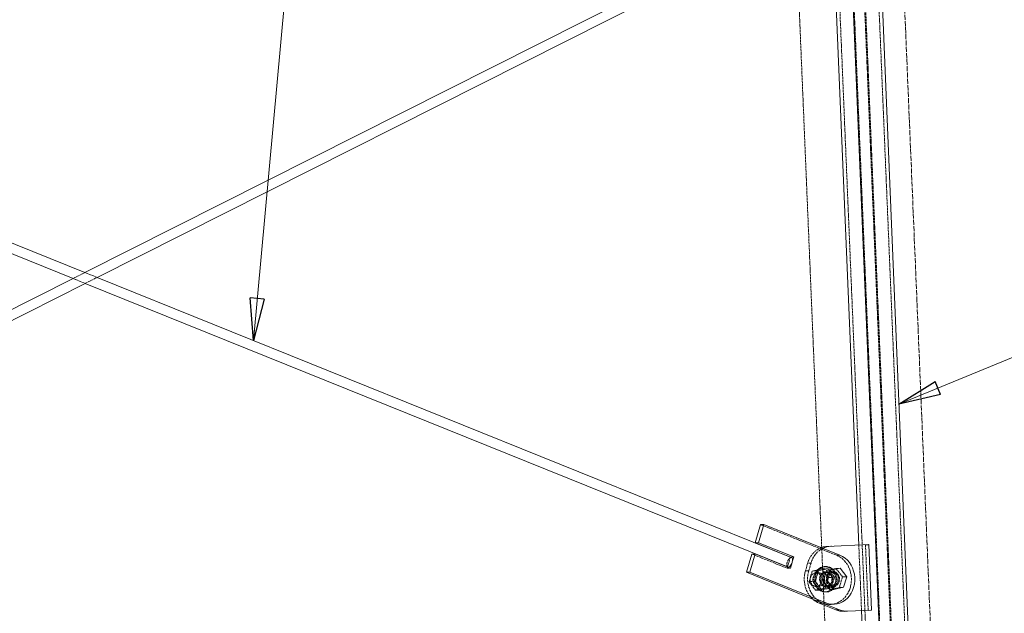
# Model space of a CAD drawing. Header units: millimetres. Extents: x -15129 to 9171, y -18789 to 5877.
# Tile 73 of 256: x -10603 to -9435, y -12524 to -11820. Entities that reach past the tile are written whole.
import ezdxf

# ---------------------------------------------------------------- set-up
doc = ezdxf.new("R2010")
doc.units = ezdxf.units.MM
doc.linetypes.add('ACAD_ISO02W100', pattern=[15, 12, -3])
doc.linetypes.add('ACAD_ISO04W100', pattern=[30, 24, -3, 0, -3])
for name, color, linetype in [('AS_Belki', 145, 'Continuous'), ('AS_Blachy', 30, 'Continuous'), ('AS_DIM_ON', 7, 'Continuous'), ('AS_Sciany betonowe', 252, 'Continuous'), ('AS_Siatki', 72, 'Continuous'), ('AS_Sruby', 9, 'Continuous')]:
    doc.layers.add(name, color=color, linetype=linetype)

msp = doc.modelspace()

# ---------------------------------------------------------------- linework, layer by layer
at = {"color": 7, "lineweight": 13}
msp.add_line((-9560.4, -12275.7), (-9210, -12131.8), dxfattribs=at)
at = {"color": 0, "linetype": 'ByBlock', "lineweight": -2}
for p, q in [((-9560.4, -12275.7), (-9517.3, -12249)), ((-9511, -12264.4), (-9517.3, -12249)), ((-9511, -12264.4), (-9560.4, -12275.7))]:
    msp.add_line(p, q, dxfattribs=at)
at = {"layer": 'AS_Belki', "color": 84, "linetype": 'ACAD_ISO02W100', "lineweight": 13, "ltscale": 0.25}
for p, q in [((-9638.4, -11618), (-9599.1, -12561.1)), ((-9582.1, -12560.4), (-9621.5, -11614.8)), ((-9569.6, -12559.9), (-9609.1, -11614.3)), ((-9568.5, -12559.9), (-9608, -11614.2)), ((-9552.6, -12559.2), (-9592.1, -11613.6)), ((-10525.9, -12119.7), (-10539.9, -12126.7)), ((-10511.4, -12125.5), (-10525.9, -12119.7)), ((-10539.9, -12126.7), (-10525.4, -12132.6)), ((-10525.4, -12132.6), (-10511.4, -12125.5)), ((-9608.1, -12442.8), (-9604.8, -12520.5))]:
    msp.add_line(p, q, dxfattribs=at)
at = {"layer": 'AS_Belki', "color": 145, "linetype": 'Continuous', "lineweight": 13, "ltscale": 0.25}
for p, q in [((-9583.2, -12560.5), (-9622.6, -11614.8)), ((-9548.6, -12559), (-9588, -11613.4)), ((-9723.1, -11715.1), (-10525.9, -12119.7)), ((-10511.4, -12125.5), (-9718.8, -11726.1)), ((-9637.6, -11734.2), (-9608.1, -12442.8)), ((-10525.9, -12119.7), (-10792.6, -12012.1)), ((-10797, -12023), (-10539.9, -12126.7)), ((-10539.9, -12126.7), (-10787.5, -12251.5)), ((-9688.3, -12457.6), (-10511.4, -12125.5)), ((-10782.2, -12262), (-10525.4, -12132.6)), ((-10525.4, -12132.6), (-9691.6, -12468.9)), ((-9604.8, -12520.5), (-9603.7, -12548))]:
    msp.add_line(p, q, dxfattribs=at)
at = {"layer": 'AS_Belki', "color": 84, "linetype": 'ACAD_ISO02W100', "lineweight": 13, "ltscale": 0.25, "extrusion": (-0.82021, 0.330857, 0.466678)}
msp.add_arc((15183.2, -2017.9, 3824.3), 6, 191.9281, 11.9281, dxfattribs=at)
at = {"layer": 'AS_Belki', "color": 145, "linetype": 'Continuous', "lineweight": 13, "ltscale": 0.25, "extrusion": (-0.82021, 0.330857, 0.466678)}
msp.add_arc((15183.2, -2017.9, 3824.3), 6, 11.9281, 191.9281, dxfattribs=at)
at = {"layer": 'AS_Blachy', "color": 145, "linetype": 'Continuous', "lineweight": 13, "ltscale": 0.25}
for p, q in [((-9724.7, -12418.5), (-9731.1, -12440.2)), ((-9720.7, -12418.3), (-9727.1, -12440)), ((-9720.7, -12418.3), (-9724.7, -12418.5)), ((-9630.5, -12454.7), (-9720.7, -12418.3)), ((-9731.1, -12440.2), (-9727.1, -12440)), ((-9731.1, -12440.2), (-9689.2, -12457)), ((-9727.1, -12440), (-9685.2, -12456.9)), ((-9596.1, -12442.3), (-9645.4, -12444.4)), ((-9645.4, -12444.4), (-9641.4, -12444.2)), ((-9640.3, -12444.2), (-9641.4, -12444.2)), ((-9592.8, -12520), (-9596.1, -12442.3)), ((-9734.9, -12453.4), (-9741.3, -12475.1)), ((-9730.9, -12453.2), (-9737.3, -12474.9)), ((-9730.9, -12453.2), (-9734.9, -12453.4)), ((-9689.1, -12470.1), (-9730.9, -12453.2)), ((-9689.2, -12457), (-9689.3, -12457.2)), ((-9685.2, -12456.9), (-9689.2, -12457)), ((-9685.2, -12456.9), (-9687, -12462.8)), ((-9692.6, -12468.5), (-9692.6, -12468.7)), ((-9687.1, -12463.4), (-9689.1, -12470.1)), ((-9737.3, -12474.9), (-9741.3, -12475.1)), ((-9741.3, -12475.1), (-9651.1, -12511.5)), ((-9647.1, -12511.3), (-9737.3, -12474.9)), ((-9651.1, -12511.5), (-9655.1, -12511.6)), ((-9655.1, -12511.6), (-9635.1, -12519.7)), ((-9647.1, -12511.3), (-9651.1, -12511.5)), ((-9651.1, -12511.5), (-9631.1, -12519.5)), ((-9641, -12513.1), (-9637, -12512.9)), ((-9631.1, -12519.5), (-9635.1, -12519.7)), ((-9625.6, -12521.4), (-9621.6, -12521.2)), ((-9621.6, -12521.2), (-9592.8, -12520))]:
    msp.add_line(p, q, dxfattribs=at)
at = {"layer": 'AS_Blachy', "color": 84, "linetype": 'ACAD_ISO02W100', "lineweight": 13, "ltscale": 0.25}
for p, q in [((-9634.5, -12454.9), (-9724.7, -12418.5)), ((-9600.1, -12442.5), (-9596.1, -12442.3)), ((-9596.9, -12520.2), (-9600.1, -12442.5)), ((-9693.1, -12470.3), (-9734.9, -12453.4)), ((-9689.3, -12457.2), (-9692.6, -12468.5)), ((-9630.5, -12454.7), (-9634.5, -12454.9)), ((-9692.6, -12468.7), (-9693.1, -12470.3)), ((-9693.1, -12470.3), (-9689.1, -12470.1)), ((-9687, -12462.8), (-9687.1, -12463.4)), ((-9668.7, -12464.4), (-9671.4, -12473.4)), ((-9664.7, -12464.2), (-9668.7, -12464.4)), ((-9664.7, -12464.2), (-9667.4, -12473.2)), ((-9667.4, -12473.2), (-9671.4, -12473.4)), ((-9640.3, -12474.7), (-9644.3, -12474.8)), ((-9636.3, -12474.5), (-9640.3, -12474.7)), ((-9649.3, -12491.8), (-9645.4, -12491.7)), ((-9645.4, -12491.7), (-9645.3, -12491.7)), ((-9645.3, -12491.7), (-9641.3, -12491.5)), ((-9625.6, -12521.4), (-9621.6, -12521.2)), ((-9596.9, -12520.2), (-9592.8, -12520))]:
    msp.add_line(p, q, dxfattribs=at)
at = {"layer": 'AS_Blachy', "color": 84, "linetype": 'ACAD_ISO02W100', "lineweight": 13, "ltscale": 0.25, "extrusion": (0.500767, 0.020866, 0.865331)}
for centre in [(-12070.9, 8790.1, -5091.3), (-12070.9, 8786.7, -5089.3), (-12070.9, 8783.2, -5087.2)]:
    msp.add_circle(centre, 9, dxfattribs=at)
for centre, start, end in [((-12062, 8787.5, -5089.8), 14.5223, 68.6098), ((-12062, 8784.1, -5087.7), 20.3936, 68.6098), ((-12070.9, 8786.7, -5089.3), 181.1098, 338.6098), ((-12070.9, 8790.1, -5091.3), 68.6098, 141.905), ((-12070.9, 8786.7, -5089.3), 68.6098, 158.6098)]:
    msp.add_arc(centre, 30, start, end, dxfattribs=at)
at = {"layer": 'AS_Blachy', "color": 145, "linetype": 'Continuous', "lineweight": 13, "ltscale": 0.25, "extrusion": (0.500767, 0.020866, 0.865331)}
for centre, start, end in [((-12062, 8787.5, -5089.8), 0.002, 14.5223), ((-12062, 8784.1, -5087.7), 0.002, 20.3936), ((-12070.9, 8783.2, -5087.2), 158.6098, 338.6098), ((-12070.9, 8790.1, -5091.3), 141.905, 158.6098), ((-12070.9, 8786.7, -5089.3), 158.6098, 181.1098), ((-12079.8, 8773.2, -5081.4), 158.6098, 180.002), ((-12079.8, 8769.7, -5079.4), 158.6098, 180.002)]:
    msp.add_arc(centre, 30, start, end, dxfattribs=at)
at = {"layer": 'AS_DIM_ON', "color": 7, "lineweight": 13}
msp.add_line((-10326, -12200.4), (-10258.9, -11469.5), dxfattribs=at)
at = {"layer": 'AS_DIM_ON', "color": 0, "linetype": 'ByBlock', "lineweight": -2}
for p, q in [((-10326, -12200.4, 38448.2), (-10329.7, -12149.8, 38448.2)), ((-10313.1, -12151.3, 38448.2), (-10329.7, -12149.8, 38448.2)), ((-10313.1, -12151.3, 38448.2), (-10326, -12200.4, 38448.2))]:
    msp.add_line(p, q, dxfattribs=at)
at = {"layer": 'AS_Sciany betonowe', "color": 145, "linetype": 'ACAD_ISO02W100', "lineweight": 13, "ltscale": 0.25}
for p, q in [((-9652, -12446), (-9681.7, -11734.6)), ((-9646.7, -12572.1), (-9649.2, -12514))]:
    msp.add_line(p, q, dxfattribs=at)
at = {"layer": 'AS_Sciany betonowe', "color": 84, "linetype": 'ACAD_ISO02W100', "lineweight": 13, "ltscale": 0.25}
for p, q in [((-9649.2, -12514), (-9652, -12446)), ((-9652, -12446), (-9652, -12446.2)), ((-9651, -12468.8), (-9650.9, -12471)), ((-9650.9, -12471), (-9650.7, -12476.9)), ((-9650.7, -12476.9), (-9650.6, -12478.5)), ((-9650.2, -12490.1), (-9649.9, -12495.6)), ((-9649.9, -12495.6), (-9649.8, -12498.3)), ((-9649.2, -12511.8), (-9649.2, -12514))]:
    msp.add_line(p, q, dxfattribs=at)
at = {"layer": 'AS_Siatki', "color": 20, "linetype": 'ACAD_ISO04W100', "lineweight": 13, "ltscale": 0.25}
msp.add_line((-9335.6, -17029.2), (-10009.1, -894.7), dxfattribs=at)
at = {"layer": 'AS_Sruby', "color": 84, "linetype": 'ACAD_ISO02W100', "lineweight": 13, "ltscale": 0.25}
for p, q in [((-9649.2, -12468.4), (-9647.7, -12468.4)), ((-9635.1, -12470.4), (-9627.4, -12480.5)), ((-9663.3, -12473.6), (-9667, -12486.2)), ((-9656.9, -12472.2), (-9663.3, -12473.6)), ((-9663.3, -12473.6), (-9658, -12473.3)), ((-9659.6, -12485.9), (-9655.9, -12473.3)), ((-9656.2, -12475.7), (-9659.3, -12475.8)), ((-9658, -12473.3), (-9655.9, -12473.3)), ((-9652, -12471.1), (-9656.9, -12472.2)), ((-9655.9, -12473.3), (-9644.6, -12470.8)), ((-9644.6, -12470.8), (-9652, -12471.1)), ((-9652, -12471.1), (-9644.3, -12481.2)), ((-9644.3, -12481.2), (-9648, -12493.8)), ((-9647.1, -12475.3), (-9647.2, -12475.3)), ((-9646.4, -12475.3), (-9647.1, -12475.3)), ((-9639.2, -12475), (-9646.4, -12475.3)), ((-9641.6, -12474.7), (-9644.6, -12470.8)), ((-9644.3, -12481.2), (-9636.9, -12480.9)), ((-9641.6, -12474.8), (-9641.6, -12474.7)), ((-9641.5, -12474.8), (-9641.6, -12474.8)), ((-9641.3, -12475.1), (-9641.5, -12474.8)), ((-9636.9, -12480.9), (-9641.3, -12475.1)), ((-9639.9, -12491.1), (-9636.9, -12480.9)), ((-9627.4, -12480.5), (-9631.1, -12493.1)), ((-9627.4, -12480.5), (-9622.4, -12480.3)), ((-9659.6, -12485.9), (-9667, -12486.2)), ((-9667, -12486.2), (-9659.4, -12496.3)), ((-9652, -12496), (-9659.6, -12485.9)), ((-9648, -12493.8), (-9659.4, -12496.3)), ((-9658.3, -12491.8), (-9655.2, -12491.7)), ((-9648, -12493.8), (-9640.6, -12493.5)), ((-9646.3, -12491.3), (-9645.7, -12491.3)), ((-9645.7, -12491.3), (-9645.6, -12491.3)), ((-9645.6, -12491.3), (-9641.6, -12491.1)), ((-9643.6, -12494.2), (-9640.6, -12493.5)), ((-9631.1, -12493.1), (-9642.5, -12495.6)), ((-9641.6, -12491.1), (-9638.3, -12491)), ((-9640.6, -12493.5), (-9640, -12491.3)), ((-9640, -12491.3), (-9639.9, -12491.1)), ((-9631.1, -12493.1), (-9626.1, -12492.9)), ((-9659.4, -12496.3), (-9654.9, -12496.1)), ((-9654.9, -12496.1), (-9652, -12496)), ((-9652, -12496), (-9643.6, -12494.2)), ((-9647.4, -12498.4), (-9645.9, -12498.3))]:
    msp.add_line(p, q, dxfattribs=at)
at = {"layer": 'AS_Sruby', "color": 145, "linetype": 'Continuous', "lineweight": 13, "ltscale": 0.25}
for p, q in [((-9635.1, -12470.4), (-9646.4, -12472.9)), ((-9641.4, -12472.7), (-9630.1, -12470.2)), ((-9630.1, -12470.2), (-9635.1, -12470.4)), ((-9622.4, -12480.3), (-9630.1, -12470.2)), ((-9646.4, -12472.9), (-9650.1, -12485.5)), ((-9646.4, -12472.9), (-9641.4, -12472.7)), ((-9645.1, -12485.3), (-9641.4, -12472.7)), ((-9626.1, -12492.9), (-9622.4, -12480.3)), ((-9645.1, -12485.3), (-9650.1, -12485.5)), ((-9650.1, -12485.5), (-9642.5, -12495.6)), ((-9637.5, -12495.4), (-9645.1, -12485.3)), ((-9637.5, -12495.4), (-9626.1, -12492.9)), ((-9642.5, -12495.6), (-9637.5, -12495.4))]:
    msp.add_line(p, q, dxfattribs=at)
at = {"layer": 'AS_Sruby', "color": 84, "linetype": 'ACAD_ISO02W100', "lineweight": 13, "ltscale": 0.25, "extrusion": (0.500767, 0.020866, 0.865331)}
for centre, radius in [((-12070.9, 8791.4, -5092), 15), ((-12070.9, 8790.1, -5091.3), 15), ((-12070.9, 8800.5, -5097.3), 8), ((-12070.9, 8797.8, -5095.7), 8), ((-12070.9, 8790.1, -5091.3), 8), ((-12070.9, 8783.2, -5087.2), 8)]:
    msp.add_circle(centre, radius, dxfattribs=at)

doc.saveas('drawing.dxf')
